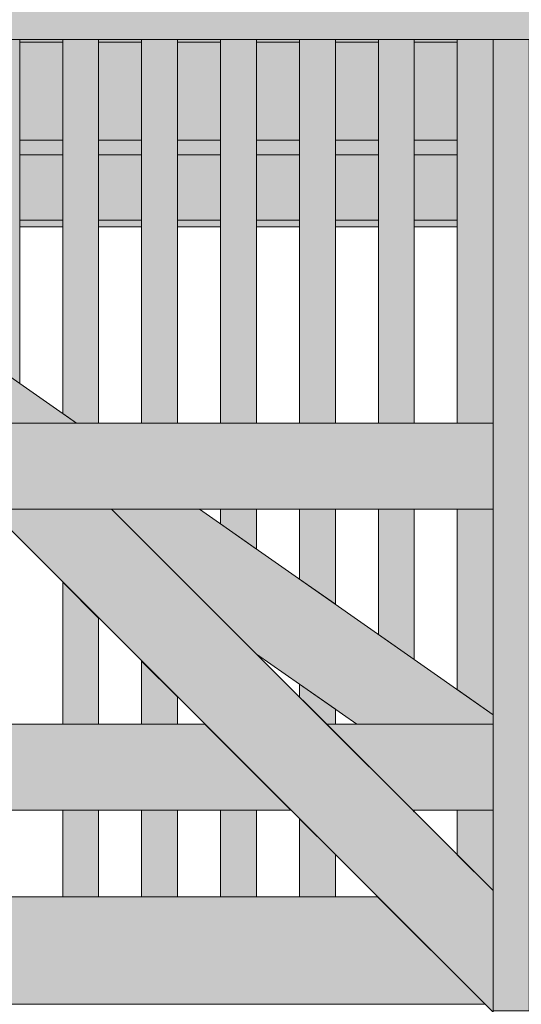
# Model space of a CAD drawing. Header units: millimetres. Extents: x 1567 to 2756, y -116 to 725.
# Tile 89 of 256: x 1668 to 1682, y 413 to 441. Entities that reach past the tile are written whole.
import ezdxf

# ---------------------------------------------------------------- set-up
doc = ezdxf.new("R2010")
doc.units = ezdxf.units.MM
doc.layers.add('Ech.1_50', color=7, linetype='Continuous')

msp = doc.modelspace()

# ---------------------------------------------------------------- hatches: boundary and pattern name
at = {"layer": 'Ech.1_50', "linetype": 'Continuous', "lineweight": 5, "true_color": 0xe6f1fc, "transparency": 33554687}
for points in [[(1586.223, 440.296), (1777.723, 440.296), (1777.723, 481.046), (1586.223, 481.046), (1586.223, 440.296)], [(1667.523, 440.228), (1668.723, 440.228), (1668.723, 440.296), (1667.523, 440.296), (1667.523, 440.228)], [(1669.723, 440.228), (1670.923, 440.228), (1670.923, 440.296), (1669.723, 440.296), (1669.723, 440.228)], [(1671.923, 440.228), (1673.123, 440.228), (1673.123, 440.296), (1671.923, 440.296), (1671.923, 440.228)], [(1674.123, 440.228), (1675.323, 440.228), (1675.323, 440.296), (1674.123, 440.296), (1674.123, 440.228)], [(1676.323, 440.228), (1677.523, 440.228), (1677.523, 440.296), (1676.323, 440.296), (1676.323, 440.228)], [(1678.523, 440.228), (1679.723, 440.228), (1679.723, 440.296), (1678.523, 440.296), (1678.523, 440.228)]]:
    msp.add_hatch(color=7, dxfattribs=at).paths.add_polyline_path(points)
at = {"layer": 'Ech.1_50', "linetype": 'Continuous', "lineweight": 5, "true_color": 0xe0d9d1, "transparency": 33554687}
for points in [[(1664.921, 429.596), (1669.105, 429.596), (1653.824, 440.296), (1649.639, 440.296), (1664.921, 429.596)], [(1670.08, 427.196), (1666.686, 427.196), (1680.723, 413.159), (1680.723, 416.553), (1670.08, 427.196)], [(1672.532, 427.196), (1670.08, 427.196), (1674.124, 423.152), (1676.917, 421.196), (1680.723, 421.196), (1680.723, 421.461), (1672.532, 427.196)]]:
    msp.add_hatch(color=254, dxfattribs=at).paths.add_polyline_path(points)
at = {"layer": 'Ech.1_50', "linetype": 'Continuous', "lineweight": 5, "true_color": 0xeaddd7, "transparency": 33554687}
for points in [[(1667.523, 440.296), (1666.523, 440.296), (1666.523, 431.404), (1667.523, 430.704), (1667.523, 440.296)], [(1669.723, 440.296), (1668.723, 440.296), (1668.723, 429.864), (1669.105, 429.596), (1669.723, 429.596), (1669.723, 440.296)], [(1670.923, 429.596), (1671.923, 429.596), (1671.923, 440.296), (1670.923, 440.296), (1670.923, 429.596)], [(1673.123, 429.596), (1674.123, 429.596), (1674.123, 440.296), (1673.123, 440.296), (1673.123, 429.596)], [(1675.323, 429.596), (1676.323, 429.596), (1676.323, 440.296), (1675.323, 440.296), (1675.323, 429.596)], [(1677.523, 429.596), (1678.523, 429.596), (1678.523, 440.296), (1677.523, 440.296), (1677.523, 429.596)], [(1679.723, 429.596), (1680.723, 429.596), (1680.723, 440.296), (1679.723, 440.296), (1679.723, 429.596)], [(1674.123, 427.196), (1673.123, 427.196), (1673.123, 426.783), (1674.123, 426.082), (1674.123, 427.196)], [(1676.323, 427.196), (1675.323, 427.196), (1675.323, 425.242), (1676.323, 424.542), (1676.323, 427.196)], [(1678.523, 427.196), (1677.523, 427.196), (1677.523, 423.702), (1678.523, 423.001), (1678.523, 427.196)], [(1680.723, 427.196), (1679.723, 427.196), (1679.723, 422.161), (1680.723, 421.461), (1680.723, 427.196)], [(1668.723, 421.196), (1669.723, 421.196), (1669.723, 424.159), (1668.723, 425.159), (1668.723, 421.196)], [(1670.923, 421.196), (1671.923, 421.196), (1671.923, 421.959), (1670.923, 422.959), (1670.923, 421.196)], [(1676.08, 421.196), (1676.323, 421.196), (1676.323, 421.612), (1675.323, 422.312), (1675.323, 421.953), (1676.08, 421.196)], [(1669.723, 418.796), (1668.723, 418.796), (1668.723, 416.382), (1669.723, 416.382), (1669.723, 418.796)], [(1670.923, 416.382), (1671.923, 416.382), (1671.923, 418.796), (1670.923, 418.796), (1670.923, 416.382)], [(1673.123, 416.382), (1674.123, 416.382), (1674.123, 418.796), (1673.123, 418.796), (1673.123, 416.382)], [(1678.523, 418.796), (1678.48, 418.796), (1678.523, 418.753), (1678.523, 418.796)], [(1680.694, 416.582), (1680.723, 416.582), (1680.723, 418.796), (1679.723, 418.796), (1679.723, 417.553), (1680.694, 416.582)], [(1675.323, 416.382), (1676.323, 416.382), (1676.323, 417.559), (1675.323, 418.559), (1675.323, 416.382)]]:
    msp.add_hatch(color=254, dxfattribs=at).paths.add_polyline_path(points)
at = {"layer": 'Ech.1_50', "linetype": 'Continuous', "lineweight": 5, "true_color": 0xe0d1b3, "transparency": 33554687}
for points in [[(1667.523, 437.492), (1668.723, 437.492), (1668.723, 440.228), (1667.523, 440.228), (1667.523, 437.492)], [(1669.723, 437.492), (1670.923, 437.492), (1670.923, 440.228), (1669.723, 440.228), (1669.723, 437.492)], [(1671.923, 437.492), (1673.123, 437.492), (1673.123, 440.228), (1671.923, 440.228), (1671.923, 437.492)], [(1674.123, 437.492), (1675.323, 437.492), (1675.323, 440.228), (1674.123, 440.228), (1674.123, 437.492)], [(1676.323, 437.492), (1677.523, 437.492), (1677.523, 440.228), (1676.323, 440.228), (1676.323, 437.492)], [(1678.523, 437.492), (1679.723, 437.492), (1679.723, 440.228), (1678.523, 440.228), (1678.523, 437.492)], [(1667.523, 437.082), (1668.723, 437.082), (1668.723, 437.492), (1667.523, 437.492), (1667.523, 437.082)], [(1669.723, 437.082), (1670.923, 437.082), (1670.923, 437.492), (1669.723, 437.492), (1669.723, 437.082)], [(1671.923, 437.082), (1673.123, 437.082), (1673.123, 437.492), (1671.923, 437.492), (1671.923, 437.082)], [(1674.123, 437.082), (1675.323, 437.082), (1675.323, 437.492), (1674.123, 437.492), (1674.123, 437.082)], [(1676.323, 437.082), (1677.523, 437.082), (1677.523, 437.492), (1676.323, 437.492), (1676.323, 437.082)], [(1678.523, 437.082), (1679.723, 437.082), (1679.723, 437.492), (1678.523, 437.492), (1678.523, 437.082)]]:
    msp.add_hatch(color=254, dxfattribs=at).paths.add_polyline_path(points)
at = {"layer": 'Ech.1_50', "linetype": 'Continuous', "lineweight": 5, "true_color": 0xe0c8b3, "transparency": 33554687}
msp.add_hatch(color=9, dxfattribs=at).paths.add_polyline_path([(1681.723, 440.296), (1680.723, 440.296), (1680.723, 413.196), (1681.723, 413.196), (1681.723, 440.296)])
at = {"layer": 'Ech.1_50', "linetype": 'Continuous', "lineweight": 5, "true_color": 0xf7e0b3, "transparency": 33554687}
for points in [[(1667.523, 435.258), (1668.723, 435.258), (1668.723, 437.082), (1667.523, 437.082), (1667.523, 435.258)], [(1669.723, 435.258), (1670.923, 435.258), (1670.923, 437.082), (1669.723, 437.082), (1669.723, 435.258)], [(1671.923, 435.258), (1673.123, 435.258), (1673.123, 437.082), (1671.923, 437.082), (1671.923, 435.258)], [(1674.123, 435.258), (1675.323, 435.258), (1675.323, 437.082), (1674.123, 437.082), (1674.123, 435.258)], [(1676.323, 435.258), (1677.523, 435.258), (1677.523, 437.082), (1676.323, 437.082), (1676.323, 435.258)], [(1678.523, 435.258), (1679.723, 435.258), (1679.723, 437.082), (1678.523, 437.082), (1678.523, 435.258)], [(1667.523, 435.077), (1668.723, 435.077), (1668.723, 435.258), (1667.523, 435.258), (1667.523, 435.077)], [(1669.723, 435.077), (1670.923, 435.077), (1670.923, 435.258), (1669.723, 435.258), (1669.723, 435.077)], [(1671.923, 435.077), (1673.123, 435.077), (1673.123, 435.258), (1671.923, 435.258), (1671.923, 435.077)], [(1674.123, 435.077), (1675.323, 435.077), (1675.323, 435.258), (1674.123, 435.258), (1674.123, 435.077)], [(1676.323, 435.077), (1677.523, 435.077), (1677.523, 435.258), (1676.323, 435.258), (1676.323, 435.077)], [(1678.523, 435.077), (1679.723, 435.077), (1679.723, 435.258), (1678.523, 435.258), (1678.523, 435.077)]]:
    msp.add_hatch(color=254, dxfattribs=at).paths.add_polyline_path(points)
at = {"layer": 'Ech.1_50', "linetype": 'Continuous', "lineweight": 5, "true_color": 0xe3bbbb, "transparency": 33554687}
for points in [[(1680.723, 429.596), (1613.723, 429.596), (1613.723, 427.196), (1680.723, 427.196), (1680.723, 429.596)], [(1619.36, 418.796), (1675.086, 418.796), (1672.686, 421.196), (1621.76, 421.196), (1619.36, 418.796)], [(1678.48, 418.796), (1680.723, 418.796), (1680.723, 421.196), (1676.08, 421.196), (1678.48, 418.796)]]:
    msp.add_hatch(color=9, dxfattribs=at).paths.add_polyline_path(points)
at = {"layer": 'Ech.1_50', "linetype": 'Continuous', "lineweight": 5, "true_color": 0xb3d6f7, "transparency": 33554687}
msp.add_hatch(color=254, dxfattribs=at).paths.add_polyline_path([(1680.723, 416.582), (1680.694, 416.582), (1680.723, 416.553), (1680.723, 416.582)])
at = {"layer": 'Ech.1_50', "linetype": 'Continuous', "lineweight": 5, "true_color": 0xf3f3f3, "transparency": 33554687}
msp.add_hatch(color=7, dxfattribs=at).paths.add_polyline_path([(1614.723, 413.382), (1680.5, 413.382), (1677.5, 416.382), (1616.946, 416.382), (1614.723, 414.159), (1614.723, 413.382)])

# ---------------------------------------------------------------- linework, layer by layer
at = {"layer": 'Ech.1_50', "color": 7, "linetype": 'Continuous', "lineweight": 5}
for points in [[(1586.223, 440.296), (1777.723, 440.296), (1777.723, 481.046), (1586.223, 481.046), (1586.223, 440.296)], [(1664.921, 429.596), (1669.105, 429.596), (1653.824, 440.296), (1649.639, 440.296), (1664.921, 429.596)], [(1667.523, 440.296), (1666.523, 440.296), (1666.523, 431.404), (1667.523, 430.704), (1667.523, 440.296)], [(1667.523, 440.228), (1668.723, 440.228), (1668.723, 440.296), (1667.523, 440.296), (1667.523, 440.228)], [(1667.523, 437.492), (1668.723, 437.492), (1668.723, 440.228), (1667.523, 440.228), (1667.523, 437.492)], [(1669.723, 440.296), (1668.723, 440.296), (1668.723, 429.864), (1669.105, 429.596), (1669.723, 429.596), (1669.723, 440.296)], [(1669.723, 440.228), (1670.923, 440.228), (1670.923, 440.296), (1669.723, 440.296), (1669.723, 440.228)], [(1669.723, 437.492), (1670.923, 437.492), (1670.923, 440.228), (1669.723, 440.228), (1669.723, 437.492)], [(1670.923, 429.596), (1671.923, 429.596), (1671.923, 440.296), (1670.923, 440.296), (1670.923, 429.596)], [(1671.923, 440.228), (1673.123, 440.228), (1673.123, 440.296), (1671.923, 440.296), (1671.923, 440.228)], [(1671.923, 437.492), (1673.123, 437.492), (1673.123, 440.228), (1671.923, 440.228), (1671.923, 437.492)], [(1673.123, 429.596), (1674.123, 429.596), (1674.123, 440.296), (1673.123, 440.296), (1673.123, 429.596)], [(1674.123, 440.228), (1675.323, 440.228), (1675.323, 440.296), (1674.123, 440.296), (1674.123, 440.228)], [(1674.123, 437.492), (1675.323, 437.492), (1675.323, 440.228), (1674.123, 440.228), (1674.123, 437.492)], [(1675.323, 429.596), (1676.323, 429.596), (1676.323, 440.296), (1675.323, 440.296), (1675.323, 429.596)], [(1676.323, 440.228), (1677.523, 440.228), (1677.523, 440.296), (1676.323, 440.296), (1676.323, 440.228)], [(1676.323, 437.492), (1677.523, 437.492), (1677.523, 440.228), (1676.323, 440.228), (1676.323, 437.492)], [(1677.523, 429.596), (1678.523, 429.596), (1678.523, 440.296), (1677.523, 440.296), (1677.523, 429.596)], [(1678.523, 440.228), (1679.723, 440.228), (1679.723, 440.296), (1678.523, 440.296), (1678.523, 440.228)], [(1678.523, 437.492), (1679.723, 437.492), (1679.723, 440.228), (1678.523, 440.228), (1678.523, 437.492)], [(1679.723, 429.596), (1680.723, 429.596), (1680.723, 440.296), (1679.723, 440.296), (1679.723, 429.596)], [(1681.723, 440.296), (1680.723, 440.296), (1680.723, 413.196), (1681.723, 413.196), (1681.723, 440.296)], [(1667.523, 437.082), (1668.723, 437.082), (1668.723, 437.492), (1667.523, 437.492), (1667.523, 437.082)], [(1669.723, 437.082), (1670.923, 437.082), (1670.923, 437.492), (1669.723, 437.492), (1669.723, 437.082)], [(1671.923, 437.082), (1673.123, 437.082), (1673.123, 437.492), (1671.923, 437.492), (1671.923, 437.082)], [(1674.123, 437.082), (1675.323, 437.082), (1675.323, 437.492), (1674.123, 437.492), (1674.123, 437.082)], [(1676.323, 437.082), (1677.523, 437.082), (1677.523, 437.492), (1676.323, 437.492), (1676.323, 437.082)], [(1678.523, 437.082), (1679.723, 437.082), (1679.723, 437.492), (1678.523, 437.492), (1678.523, 437.082)], [(1667.523, 435.258), (1668.723, 435.258), (1668.723, 437.082), (1667.523, 437.082), (1667.523, 435.258)], [(1669.723, 435.258), (1670.923, 435.258), (1670.923, 437.082), (1669.723, 437.082), (1669.723, 435.258)], [(1671.923, 435.258), (1673.123, 435.258), (1673.123, 437.082), (1671.923, 437.082), (1671.923, 435.258)], [(1674.123, 435.258), (1675.323, 435.258), (1675.323, 437.082), (1674.123, 437.082), (1674.123, 435.258)], [(1676.323, 435.258), (1677.523, 435.258), (1677.523, 437.082), (1676.323, 437.082), (1676.323, 435.258)], [(1678.523, 435.258), (1679.723, 435.258), (1679.723, 437.082), (1678.523, 437.082), (1678.523, 435.258)], [(1667.523, 435.077), (1668.723, 435.077), (1668.723, 435.258), (1667.523, 435.258), (1667.523, 435.077)], [(1669.723, 435.077), (1670.923, 435.077), (1670.923, 435.258), (1669.723, 435.258), (1669.723, 435.077)], [(1671.923, 435.077), (1673.123, 435.077), (1673.123, 435.258), (1671.923, 435.258), (1671.923, 435.077)], [(1674.123, 435.077), (1675.323, 435.077), (1675.323, 435.258), (1674.123, 435.258), (1674.123, 435.077)], [(1676.323, 435.077), (1677.523, 435.077), (1677.523, 435.258), (1676.323, 435.258), (1676.323, 435.077)], [(1678.523, 435.077), (1679.723, 435.077), (1679.723, 435.258), (1678.523, 435.258), (1678.523, 435.077)], [(1680.723, 429.596), (1613.723, 429.596), (1613.723, 427.196), (1680.723, 427.196), (1680.723, 429.596)], [(1670.08, 427.196), (1666.686, 427.196), (1680.723, 413.159), (1680.723, 416.553), (1670.08, 427.196)], [(1672.532, 427.196), (1670.08, 427.196), (1674.124, 423.152), (1676.917, 421.196), (1680.723, 421.196), (1680.723, 421.461), (1672.532, 427.196)], [(1674.123, 427.196), (1673.123, 427.196), (1673.123, 426.783), (1674.123, 426.082), (1674.123, 427.196)], [(1676.323, 427.196), (1675.323, 427.196), (1675.323, 425.242), (1676.323, 424.542), (1676.323, 427.196)], [(1678.523, 427.196), (1677.523, 427.196), (1677.523, 423.702), (1678.523, 423.001), (1678.523, 427.196)], [(1680.723, 427.196), (1679.723, 427.196), (1679.723, 422.161), (1680.723, 421.461), (1680.723, 427.196)], [(1668.723, 421.196), (1669.723, 421.196), (1669.723, 424.159), (1668.723, 425.159), (1668.723, 421.196)], [(1670.923, 421.196), (1671.923, 421.196), (1671.923, 421.959), (1670.923, 422.959), (1670.923, 421.196)], [(1676.08, 421.196), (1676.323, 421.196), (1676.323, 421.612), (1675.323, 422.312), (1675.323, 421.953), (1676.08, 421.196)], [(1619.36, 418.796), (1675.086, 418.796), (1672.686, 421.196), (1621.76, 421.196), (1619.36, 418.796)], [(1678.48, 418.796), (1680.723, 418.796), (1680.723, 421.196), (1676.08, 421.196), (1678.48, 418.796)], [(1669.723, 418.796), (1668.723, 418.796), (1668.723, 416.382), (1669.723, 416.382), (1669.723, 418.796)], [(1670.923, 416.382), (1671.923, 416.382), (1671.923, 418.796), (1670.923, 418.796), (1670.923, 416.382)], [(1673.123, 416.382), (1674.123, 416.382), (1674.123, 418.796), (1673.123, 418.796), (1673.123, 416.382)], [(1678.523, 418.796), (1678.48, 418.796), (1678.523, 418.753), (1678.523, 418.796)], [(1680.694, 416.582), (1680.723, 416.582), (1680.723, 418.796), (1679.723, 418.796), (1679.723, 417.553), (1680.694, 416.582)], [(1675.323, 416.382), (1676.323, 416.382), (1676.323, 417.559), (1675.323, 418.559), (1675.323, 416.382)], [(1680.723, 416.582), (1680.694, 416.582), (1680.723, 416.553), (1680.723, 416.582)], [(1614.723, 413.382), (1680.5, 413.382), (1677.5, 416.382), (1616.946, 416.382), (1614.723, 414.159), (1614.723, 413.382)]]:
    msp.add_lwpolyline(points, close=True, dxfattribs=at)

doc.saveas('drawing.dxf')
